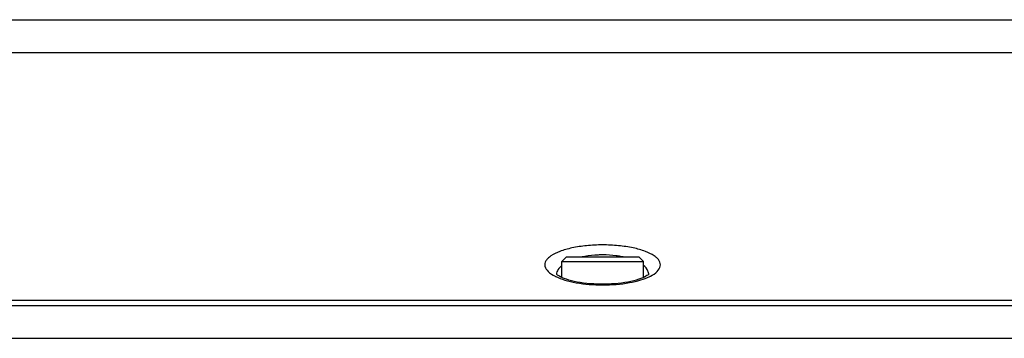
# Model space of a CAD drawing. Header units: millimetres. Extents: x 0 to 420, y 0 to 297.
# Tile 69 of 150: x 200.17 to 217.1, y 138 to 143.48. Entities that reach past the tile are written whole.
import ezdxf

# ---------------------------------------------------------------- set-up
doc = ezdxf.new("R2010")
doc.units = ezdxf.units.MM
doc.header["$LTSCALE"] = 23.1
doc.layers.get('0').update_dxf_attribs({"linetype": 'CONTINUOUS'})
doc.layers.add('FASEN', color=7, linetype='CONTINUOUS')

msp = doc.modelspace()

# ---------------------------------------------------------------- linework, layer by layer
at = {"color": 7, "linetype": 'Continuous'}
for p, q in [((191.3773, 143.481), (229.0084, 143.481)), ((190.1818, 142.9167), (230.2039, 142.9167)), ((209.4929, 139.0434), (209.4929, 139.3174)), ((210.8929, 139.0434), (210.8929, 139.3174)), ((193.9915, 138.6556), (226.3942, 138.6556)), ((193.9617, 138.5616), (226.424, 138.5616)), ((185.7495, 137.9974), (229.2572, 137.9974))]:
    msp.add_line(p, q, dxfattribs=at)
for points in [[(210.1929, 138.9281), (210.1623, 138.9283), (210.1012, 138.9297), (210.0406, 138.9325), (209.9808, 138.9367), (209.9221, 138.9423), (209.8649, 138.9492), (209.8095, 138.9573), (209.7563, 138.9665), (209.7056, 138.9769), (209.6578, 138.9882), (209.613, 139.0003), (209.5718, 139.0131), (209.5346, 139.0262), (209.5016, 139.0394), (209.4731, 139.0524), (209.4492, 139.0648), (209.4299, 139.0762), (209.4151, 139.0863), (209.4044, 139.0947), (209.3975, 139.101), (209.3956, 139.103)], [(210.9924, 139.1056), (210.9927, 139.1059), (210.9918, 139.1049), (210.9881, 139.1009), (210.9812, 139.0946), (210.9705, 139.0862), (210.9555, 139.0761), (210.9362, 139.0646), (210.9121, 139.0522), (210.8835, 139.0392), (210.8503, 139.0259), (210.8129, 139.0128), (210.7716, 139), (210.7266, 138.9879), (210.6786, 138.9766), (210.6277, 138.9662), (210.5744, 138.957), (210.5188, 138.9489), (210.4615, 138.9421), (210.4026, 138.9366), (210.3427, 138.9324), (210.2819, 138.9296), (210.2207, 138.9283), (210.1929, 138.9281)]]:
    msp.add_lwpolyline(points, dxfattribs=at)
for centre, radius, start, end in [((210.1455, 137.9558), 1.4737, 100.07819, 101.98358), ((210.2403, 137.9561), 1.4734, 78.01618, 79.91106), ((210.8338, 139.0922), 0.1516, 2.29257, 11.288), ((209.7178, 139.747), 0.7628, 243.35279, 244.38316), ((210.6754, 139.7318), 0.7458, 296.05402, 296.92995)]:
    msp.add_arc(centre, radius, start, end, dxfattribs=at)
for points, knots in [([(210.1929, 139.605), (210.1008, 139.605), (209.9236, 139.5966), (209.6762, 139.5599), (209.4695, 139.5028), (209.3308, 139.4383), (209.2541, 139.3771), (209.2175, 139.3323), (209.1984, 139.2848), (209.199, 139.2167), (209.2599, 139.1303), (209.3321, 139.0872), (209.3757, 139.0653)], [0, 0, 0, 0, 0.199191, 0.3832009, 0.5399366, 0.6624062, 0.7106133, 0.7511572, 0.7861809, 0.8192007, 0.8944528, 1, 1, 1, 1]), ([(211.0132, 139.0669), (211.0563, 139.0888), (211.1278, 139.132), (211.1872, 139.2184), (211.187, 139.2862), (211.1674, 139.3335), (211.1306, 139.3781), (211.0536, 139.439), (210.9149, 139.5033), (210.7083, 139.5601), (210.4615, 139.5967), (210.2847, 139.605), (210.1929, 139.605)], [0, 0, 0, 0, 0.1048603, 0.1797234, 0.2127408, 0.2478746, 0.2885881, 0.3369796, 0.4597726, 0.6167101, 0.8008009, 1, 1, 1, 1]), ([(210.1929, 139.4328), (210.1667, 139.4328), (210.0645, 139.4306), (209.9624, 139.4201), (209.8876, 139.4067)], [0, 0, 0, 0, 0.2562334, 1, 1, 1, 1]), ([(210.4984, 139.4067), (210.4741, 139.411), (210.3729, 139.4265), (210.2704, 139.4328), (210.1929, 139.4328)], [0, 0, 0, 0, 0.241643, 1, 1, 1, 1]), ([(209.4927, 139.2526), (209.4665, 139.2314), (209.4224, 139.1867), (209.4015, 139.1257), (209.4004, 139.098)], [0, 0, 0, 0, 0.5484727, 1, 1, 1, 1]), ([(210.9825, 139.1219), (210.9802, 139.1335), (210.9636, 139.1847), (210.9255, 139.2263), (210.8932, 139.2525)], [0, 0, 0, 0, 0.2214969, 1, 1, 1, 1]), ([(209.388, 139.0592), (209.438, 139.0353), (209.5529, 138.9937), (209.8206, 138.9329), (210.0402, 138.9165), (210.1929, 138.9165)], [0, 0, 0, 0, 0.2022208, 0.4433407, 1, 1, 1, 1]), ([(210.1929, 138.9165), (210.3469, 138.9165), (210.5684, 138.9332), (210.8378, 138.9951), (210.9531, 139.0374), (211.003, 139.0618)], [0, 0, 0, 0, 0.5577792, 0.7986885, 1, 1, 1, 1])]:
    msp.add_open_spline(points, degree=3, knots=knots, dxfattribs=at)
at = {"layer": 'FASEN', "color": 7, "linetype": 'Continuous'}
for p, q in [((209.5729, 139.3974), (209.4929, 139.3174)), ((209.4929, 139.3174), (210.8929, 139.3174)), ((209.5729, 139.3974), (210.8129, 139.3974)), ((210.8128, 139.3974), (210.8928, 139.3174))]:
    msp.add_line(p, q, dxfattribs=at)

doc.saveas('drawing.dxf')
